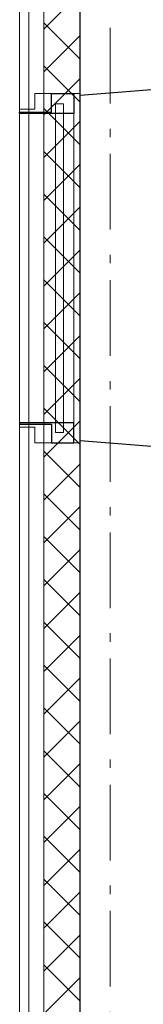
# Model space of a CAD drawing. Header units: millimetres. Extents: x 274611 to 749520, y 175257 to 298905.
# Tile 119 of 251: x 556721 to 557131, y 228621 to 231873. Entities that reach past the tile are written whole.
import ezdxf

# ---------------------------------------------------------------- set-up
doc = ezdxf.new("R2010")
doc.units = ezdxf.units.MM
doc.header["$LTSCALE"] = 400
doc.linetypes.add('STYLE_06', pattern=[1.041641, 0.625, -0.208282, 0.069427, -0.138931])
for name, color, linetype, lineweight in [('Binnenkozijnen', 140, 'Continuous', 15), ('Buitenkozijnen', 140, 'Continuous', 15), ('mat-beton (ihwg)', 5, 'Continuous', 25), ('mat-isolatie', 140, 'Continuous', 15), ('mat-multiplex-hor', 140, 'Continuous', 15), ('None', 7, 'Continuous', 9)]:
    doc.layers.add(name, color=color, linetype=linetype, lineweight=lineweight)

# ---------------------------------------------------------------- blocks, each defined once
blk = doc.blocks.new('*X370')
at = {"layer": 'None', "lineweight": 5}
for p, q in [((37321.1, 13279.5), (37441.1, 13399.5)), ((37321.1, 13138), (37441.1, 13258)), ((37321.1, 12996.6), (37441.1, 13116.6)), ((37321.1, 12855.2), (37441.1, 12975.2)), ((37321.1, 12713.8), (37441.1, 12833.8)), ((37321.1, 12572.4), (37441.1, 12692.4)), ((37321.1, 12430.9), (37441.1, 12550.9)), ((37321.1, 12289.5), (37441.1, 12409.5)), ((37321.1, 12148.1), (37441.1, 12268.1)), ((37321.1, 12006.7), (37441.1, 12126.7)), ((37321.1, 11865.3), (37441.1, 11985.3)), ((37321.1, 11723.8), (37441.1, 11843.8)), ((37321.1, 11582.4), (37441.1, 11702.4)), ((37321.1, 11441), (37441.1, 11561)), ((37321.1, 11299.6), (37441.1, 11419.6)), ((37321.1, 11158.1), (37441.1, 11278.1)), ((37321.1, 11016.7), (37441.1, 11136.7)), ((37321.1, 10875.3), (37441.1, 10995.3)), ((37321.1, 10733.9), (37441.1, 10853.9)), ((37321.1, 10592.5), (37441.1, 10712.5)), ((37321.1, 10451), (37441.1, 10571)), ((37321.1, 10309.6), (37441.1, 10429.6)), ((37321.1, 10168.2), (37441.1, 10288.2)), ((37321.1, 10026.8), (37441.1, 10146.8))]:
    blk.add_line(p, q, dxfattribs=at)
at = {"layer": 'None', "lineweight": 13}
for p, q in [((37321.1, 13300), (37441.1, 13180)), ((37321.1, 13158.6), (37441.1, 13038.6)), ((37321.1, 13017.2), (37441.1, 12897.2)), ((37321.1, 12875.8), (37441.1, 12755.8)), ((37321.1, 12734.4), (37441.1, 12614.4)), ((37321.1, 12593), (37441.1, 12473)), ((37321.1, 12451.6), (37441.1, 12331.6)), ((37321.1, 12310.2), (37441.1, 12190.2)), ((37321.1, 12168.8), (37441.1, 12048.8)), ((37321.1, 12027.4), (37441.1, 11907.4)), ((37321.1, 11886), (37441.1, 11766)), ((37321.1, 11744.6), (37441.1, 11624.6)), ((37321.1, 11603.2), (37441.1, 11483.2)), ((37321.1, 11461.8), (37441.1, 11341.8)), ((37321.1, 11320.4), (37441.1, 11200.4)), ((37321.1, 11179), (37441.1, 11059)), ((37321.1, 11037.6), (37441.1, 10917.6)), ((37321.1, 10896.2), (37441.1, 10776.2)), ((37321.1, 10754.8), (37441.1, 10634.8)), ((37321.1, 10613.4), (37441.1, 10493.4)), ((37321.1, 10472), (37441.1, 10352)), ((37321.1, 10330.6), (37441.1, 10210.6)), ((37321.1, 10189.2), (37441.1, 10069.2))]:
    blk.add_line(p, q, dxfattribs=at)
blk = doc.blocks.new('1200 pui gemeentehuis')
at = {"layer": 'Buitenkozijnen', "color": 92, "linetype": 'Continuous', "lineweight": 25}
for p, q in [((50, 0), (70, -250)), ((1230, 0), (1210, -250))]:
    blk.add_line(p, q, dxfattribs=at)
at = {"layer": 'Buitenkozijnen', "color": 43, "linetype": 'Continuous', "lineweight": 9}
blk.add_lwpolyline([(1165, -400), (1165, -450), (115, -450), (115, -400), (63, -400), (63, -250), (70, -250), (50, 0), (1230, 0), (1210, -250), (1217, -250), (1217, -400)], close=True, dxfattribs=at)
at = {"layer": 'None', "color": 8, "linetype": 'Continuous', "lineweight": 5}
blk.add_line((129, -270), (1150.5, -270), dxfattribs=at)
at = {"layer": 'None', "color": 92, "linetype": 'Continuous', "lineweight": 25}
for points in [[(63, -270), (129, -270), (129, -450), (125, -450), (125, -344), (63, -344), (63, -325)], [(1217, -270), (1151, -270), (1151, -450), (1155, -450), (1155, -344), (1217, -344), (1217, -325)]]:
    blk.add_lwpolyline(points, close=True, dxfattribs=at)
at = {"layer": 'None', "color": 140, "linetype": 'Continuous', "lineweight": 15}
blk.add_lwpolyline([(97.5, -304.8), (1183, -304.8), (1183, -331.2), (97.5, -331.2)], close=True, dxfattribs=at)

msp = doc.modelspace()

# ---------------------------------------------------------------- linework, layer by layer
at = {"layer": 'mat-beton (ihwg)', "lineweight": 25}
msp.add_line((556921.32162, 224637.18879), (556921.32162, 259462.18879), dxfattribs=at)
at = {"layer": 'mat-isolatie', "lineweight": 15}
for p, q in [((556801.32162, 226756.82033), (556801.32162, 259582.18879)), ((556921.32162, 226656.82033), (556921.32162, 259462.18879))]:
    msp.add_line(p, q, dxfattribs=at)
at = {"layer": 'mat-multiplex-hor', "lineweight": 15}
for p, q in [((556721.28114, 226859.18879), (556721.28114, 259662.18879)), ((556751.28114, 226859.18879), (556751.28114, 259632.18879))]:
    msp.add_line(p, q, dxfattribs=at)
at = {"layer": 'None', "color": 43, "linetype": 'STYLE_06', "lineweight": 9}
msp.add_line((557021.28099, 261011.97595), (557021.28099, 219812.02879), dxfattribs=at)

# ---------------------------------------------------------------- block references
at = {"layer": 'Binnenkozijnen', "color": 7, "rotation": 270}
msp.add_blockref('1200 pui gemeentehuis', (557171.32162, 231692.18879), dxfattribs=at)
at = {"layer": 'mat-isolatie'}
msp.add_blockref('*X370', (519480.22162, 218562.18879), dxfattribs=at)

doc.saveas('drawing.dxf')
